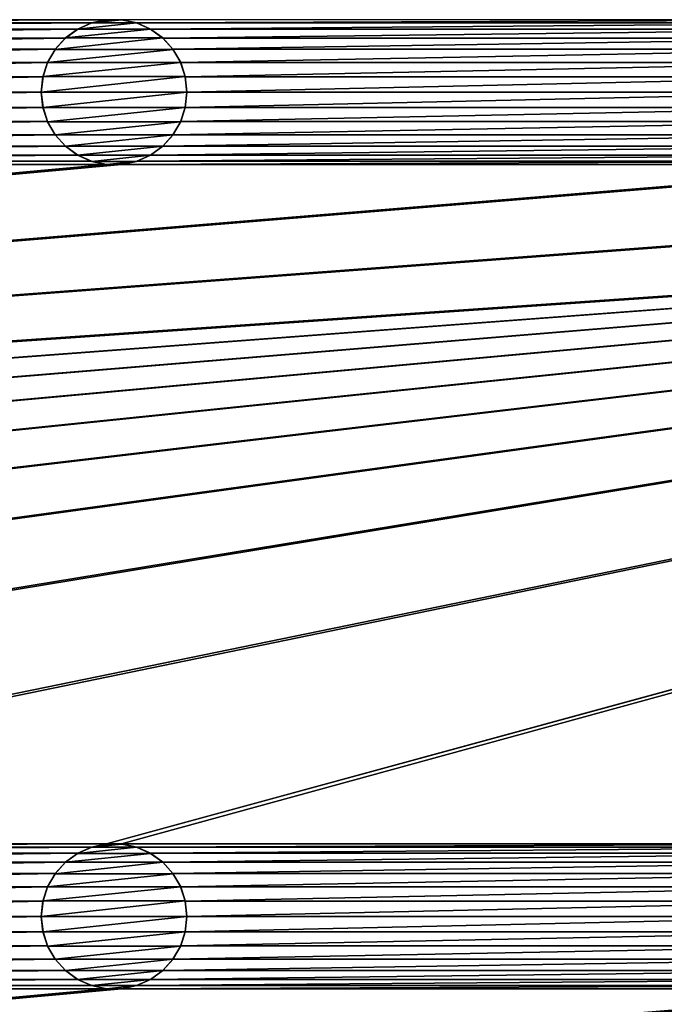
# Model space of a CAD drawing. Header units: metres. Extents: x -200 to 200, y -200 to 200.
# Tile 75 of 88: x 82 to 104, y 25 to 59. Entities that reach past the tile are written whole.
import ezdxf

# ---------------------------------------------------------------- set-up
doc = ezdxf.new("R2010")
doc.units = ezdxf.units.M
doc.layers.add('solid_P34200', color=7, linetype='CONTINUOUS')

msp = doc.modelspace()

# ---------------------------------------------------------------- linework, layer by layer
at = {"layer": 'solid_P34200'}
for points in [[(181, 159), (8.64688, 12.25524), (-181, 159)], [(181, 159), (10.240819, 10.959723), (8.64688, 12.25524)], [(181, 159), (181, -159), (10.240819, 10.959723)], [(56.858921, 59.085712, 5), (57.374687, 58.976353, 5), (84.641083, 59.085712, 5)], [(57.374687, 58.976353, 5), (84.125313, 58.976353, 5), (84.641083, 59.085712, 5)], [(57.374687, 58.976353, 5), (57.847816, 58.765068, 5), (84.125313, 58.976353, 5)], [(57.847816, 58.765068, 5), (83.652184, 58.765068, 5), (84.125313, 58.976353, 5)], [(83.648468, 58.762047, 7.5), (84.131226, 58.977859, 7.5), (83.652184, 58.765068, 5)], [(83.648468, 58.762047, 7.5), (86.151535, 58.762047, 7.5), (85.668777, 58.977859, 7.5)], [(83.648468, 58.762047, 7.5), (85.668777, 58.977859, 7.5), (84.131226, 58.977859, 7.5)], [(84.131226, 58.977859, 7.5), (84.125313, 58.976353, 5), (83.652184, 58.765068, 5)], [(84.635368, 59.084522, 7.5), (84.641083, 59.085712, 5), (84.125313, 58.976353, 5)], [(84.131226, 58.977859, 7.5), (84.635368, 59.084522, 7.5), (84.125313, 58.976353, 5)], [(84.131226, 58.977859, 7.5), (85.668777, 58.977859, 7.5), (85.164635, 59.084522, 7.5)], [(84.131226, 58.977859, 7.5), (85.164635, 59.084522, 7.5), (84.635368, 59.084522, 7.5)], [(84.635368, 59.084522, 7.5), (85.164635, 59.084522, 7.5), (84.641083, 59.085712, 5)], [(85.164635, 59.084522, 7.5), (85.15892, 59.085712, 5), (84.641083, 59.085712, 5)], [(85.15892, 59.085712, 5), (85.67469, 58.976353, 5), (112.941078, 59.085712, 5)], [(85.668777, 58.977859, 7.5), (85.67469, 58.976353, 5), (85.15892, 59.085712, 5)], [(85.164635, 59.084522, 7.5), (85.668777, 58.977859, 7.5), (85.15892, 59.085712, 5)], [(85.668777, 58.977859, 7.5), (86.151535, 58.762047, 7.5), (85.67469, 58.976353, 5)], [(85.67469, 58.976353, 5), (112.425308, 58.976353, 5), (112.941078, 59.085712, 5)], [(85.67469, 58.976353, 5), (86.14782, 58.765068, 5), (112.425308, 58.976353, 5)], [(86.151535, 58.762047, 7.5), (86.14782, 58.765068, 5), (85.67469, 58.976353, 5)], [(86.14782, 58.765068, 5), (111.952179, 58.765068, 5), (112.425308, 58.976353, 5)], [(57.847816, 58.765068, 5), (58.274223, 58.456211, 5), (83.652184, 58.765068, 5)], [(58.274223, 58.456211, 5), (83.225777, 58.456211, 5), (83.652184, 58.765068, 5)], [(83.648468, 58.762047, 7.5), (83.652184, 58.765068, 5), (83.225777, 58.456211, 5)], [(83.229889, 58.459637, 7.5), (83.648468, 58.762047, 7.5), (83.225777, 58.456211, 5)], [(83.229889, 58.459637, 7.5), (86.570114, 58.459637, 7.5), (86.151535, 58.762047, 7.5)], [(83.229889, 58.459637, 7.5), (86.151535, 58.762047, 7.5), (83.648468, 58.762047, 7.5)], [(86.14782, 58.765068, 5), (86.574226, 58.456211, 5), (111.952179, 58.765068, 5)], [(86.570114, 58.459637, 7.5), (86.574226, 58.456211, 5), (86.14782, 58.765068, 5)], [(86.151535, 58.762047, 7.5), (86.570114, 58.459637, 7.5), (86.14782, 58.765068, 5)], [(86.574226, 58.456211, 5), (111.525772, 58.456211, 5), (111.952179, 58.765068, 5)], [(58.274223, 58.456211, 5), (58.620796, 58.069714, 5), (83.225777, 58.456211, 5)], [(58.620796, 58.069714, 5), (82.879204, 58.069714, 5), (83.225777, 58.456211, 5)], [(82.87812, 58.066708, 7.5), (83.229889, 58.459637, 7.5), (82.879204, 58.069714, 5)], [(82.87812, 58.066708, 7.5), (86.921883, 58.066708, 7.5), (86.570114, 58.459637, 7.5)], [(82.87812, 58.066708, 7.5), (86.570114, 58.459637, 7.5), (83.229889, 58.459637, 7.5)], [(83.229889, 58.459637, 7.5), (83.225777, 58.456211, 5), (82.879204, 58.069714, 5)], [(86.570114, 58.459637, 7.5), (86.921883, 58.066708, 7.5), (86.574226, 58.456211, 5)], [(86.574226, 58.456211, 5), (86.920792, 58.069714, 5), (111.525772, 58.456211, 5)], [(86.921883, 58.066708, 7.5), (86.920792, 58.069714, 5), (86.574226, 58.456211, 5)], [(86.920792, 58.069714, 5), (111.179207, 58.069714, 5), (111.525772, 58.456211, 5)], [(58.620796, 58.069714, 5), (58.884338, 57.615566, 5), (82.879204, 58.069714, 5)], [(58.884338, 57.615566, 5), (82.615662, 57.615566, 5), (82.879204, 58.069714, 5)], [(82.87812, 58.066708, 7.5), (82.879204, 58.069714, 5), (82.615662, 57.615566, 5)], [(82.617195, 57.61908, 7.5), (82.87812, 58.066708, 7.5), (82.615662, 57.615566, 5)], [(82.617195, 57.61908, 7.5), (87.182808, 57.61908, 7.5), (86.921883, 58.066708, 7.5)], [(82.617195, 57.61908, 7.5), (86.921883, 58.066708, 7.5), (82.87812, 58.066708, 7.5)], [(86.920792, 58.069714, 5), (87.184341, 57.615566, 5), (111.179207, 58.069714, 5)], [(87.182808, 57.61908, 7.5), (87.184341, 57.615566, 5), (86.920792, 58.069714, 5)], [(86.921883, 58.066708, 7.5), (87.182808, 57.61908, 7.5), (86.920792, 58.069714, 5)], [(87.184341, 57.615566, 5), (110.915665, 57.615566, 5), (111.179207, 58.069714, 5)], [(58.884338, 57.615566, 5), (59.042263, 57.128368, 5), (82.615662, 57.615566, 5)], [(59.042263, 57.128368, 5), (82.457733, 57.128368, 5), (82.615662, 57.615566, 5)], [(82.617195, 57.61908, 7.5), (82.615662, 57.615566, 5), (82.457733, 57.128368, 5)], [(82.460022, 57.132935, 7.5), (82.617195, 57.61908, 7.5), (82.457733, 57.128368, 5)], [(82.460022, 57.132935, 7.5), (87.339981, 57.132935, 7.5), (87.182808, 57.61908, 7.5)], [(82.460022, 57.132935, 7.5), (87.182808, 57.61908, 7.5), (82.617195, 57.61908, 7.5)], [(87.182808, 57.61908, 7.5), (87.339981, 57.132935, 7.5), (87.184341, 57.615566, 5)], [(87.184341, 57.615566, 5), (87.342262, 57.128368, 5), (110.915665, 57.615566, 5)], [(87.339981, 57.132935, 7.5), (87.342262, 57.128368, 5), (87.184341, 57.615566, 5)], [(87.342262, 57.128368, 5), (110.757736, 57.128368, 5), (110.915665, 57.615566, 5)], [(59.042263, 57.128368, 5), (59.099998, 56.599998, 5), (82.457733, 57.128368, 5)], [(59.099998, 56.599998, 5), (82.400002, 56.599998, 5), (82.457733, 57.128368, 5)], [(82.460022, 57.132935, 7.5), (82.457733, 57.128368, 5), (82.400002, 56.599998, 5)], [(82.400002, 56.599998, 7.5), (82.460022, 57.132935, 7.5), (82.400002, 56.599998, 5)], [(82.400002, 56.599998, 7.5), (87.400002, 56.599998, 7.5), (87.339981, 57.132935, 7.5)], [(82.400002, 56.599998, 7.5), (87.339981, 57.132935, 7.5), (82.460022, 57.132935, 7.5)], [(87.339981, 57.132935, 7.5), (87.400002, 56.599998, 7.5), (87.342262, 57.128368, 5)], [(87.342262, 57.128368, 5), (87.400002, 56.599998, 5), (110.757736, 57.128368, 5)], [(87.400002, 56.599998, 7.5), (87.400002, 56.599998, 5), (87.342262, 57.128368, 5)], [(87.400002, 56.599998, 5), (110.699997, 56.599998, 5), (110.757736, 57.128368, 5)], [(59.042263, 56.071629, 5), (82.457733, 56.071629, 5), (82.400002, 56.599998, 5)], [(59.099998, 56.599998, 5), (59.042263, 56.071629, 5), (82.400002, 56.599998, 5)], [(82.400002, 56.599998, 7.5), (82.400002, 56.599998, 5), (82.457733, 56.071629, 5)], [(82.460022, 56.067066, 7.5), (82.400002, 56.599998, 7.5), (82.457733, 56.071629, 5)], [(82.460022, 56.067066, 7.5), (87.400002, 56.599998, 7.5), (82.400002, 56.599998, 7.5)], [(87.339981, 56.067066, 7.5), (87.400002, 56.599998, 7.5), (82.460022, 56.067066, 7.5)], [(87.339981, 56.067066, 7.5), (87.342262, 56.071629, 5), (87.400002, 56.599998, 5)], [(87.339981, 56.067066, 7.5), (87.400002, 56.599998, 5), (87.400002, 56.599998, 7.5)], [(87.342262, 56.071629, 5), (110.757736, 56.071629, 5), (110.699997, 56.599998, 5)], [(87.400002, 56.599998, 5), (87.342262, 56.071629, 5), (110.699997, 56.599998, 5)], [(58.884338, 55.584435, 5), (82.615662, 55.584435, 5), (82.457733, 56.071629, 5)], [(59.042263, 56.071629, 5), (58.884338, 55.584435, 5), (82.457733, 56.071629, 5)], [(82.460022, 56.067066, 7.5), (82.457733, 56.071629, 5), (82.615662, 55.584435, 5)], [(82.617195, 55.580921, 7.5), (82.460022, 56.067066, 7.5), (82.615662, 55.584435, 5)], [(87.339981, 56.067066, 7.5), (82.460022, 56.067066, 7.5), (82.617195, 55.580921, 7.5)], [(87.339981, 56.067066, 7.5), (82.617195, 55.580921, 7.5), (87.182808, 55.580921, 7.5)], [(87.182808, 55.580921, 7.5), (87.184341, 55.584435, 5), (87.342262, 56.071629, 5)], [(87.339981, 56.067066, 7.5), (87.182808, 55.580921, 7.5), (87.342262, 56.071629, 5)], [(87.184341, 55.584435, 5), (110.915665, 55.584435, 5), (110.757736, 56.071629, 5)], [(87.342262, 56.071629, 5), (87.184341, 55.584435, 5), (110.757736, 56.071629, 5)], [(58.620796, 55.130287, 5), (82.879204, 55.130287, 5), (82.615662, 55.584435, 5)], [(58.884338, 55.584435, 5), (58.620796, 55.130287, 5), (82.615662, 55.584435, 5)], [(82.617195, 55.580921, 7.5), (82.615662, 55.584435, 5), (82.879204, 55.130287, 5)], [(82.87812, 55.133293, 7.5), (82.617195, 55.580921, 7.5), (82.879204, 55.130287, 5)], [(87.182808, 55.580921, 7.5), (82.617195, 55.580921, 7.5), (82.87812, 55.133293, 7.5)], [(87.182808, 55.580921, 7.5), (82.87812, 55.133293, 7.5), (86.921883, 55.133293, 7.5)], [(86.920792, 55.130287, 5), (111.179207, 55.130287, 5), (110.915665, 55.584435, 5)], [(87.184341, 55.584435, 5), (86.920792, 55.130287, 5), (110.915665, 55.584435, 5)], [(86.921883, 55.133293, 7.5), (86.920792, 55.130287, 5), (87.184341, 55.584435, 5)], [(87.182808, 55.580921, 7.5), (86.921883, 55.133293, 7.5), (87.184341, 55.584435, 5)], [(58.274223, 54.74379, 5), (83.225777, 54.74379, 5), (82.879204, 55.130287, 5)], [(58.620796, 55.130287, 5), (58.274223, 54.74379, 5), (82.879204, 55.130287, 5)], [(82.87812, 55.133293, 7.5), (82.879204, 55.130287, 5), (83.225777, 54.74379, 5)], [(83.229889, 54.740364, 7.5), (82.87812, 55.133293, 7.5), (83.225777, 54.74379, 5)], [(86.921883, 55.133293, 7.5), (82.87812, 55.133293, 7.5), (83.229889, 54.740364, 7.5)], [(86.921883, 55.133293, 7.5), (83.229889, 54.740364, 7.5), (86.570114, 54.740364, 7.5)], [(86.921883, 55.133293, 7.5), (86.570114, 54.740364, 7.5), (86.920792, 55.130287, 5)], [(86.570114, 54.740364, 7.5), (86.574226, 54.74379, 5), (86.920792, 55.130287, 5)], [(86.574226, 54.74379, 5), (111.525772, 54.74379, 5), (111.179207, 55.130287, 5)], [(86.920792, 55.130287, 5), (86.574226, 54.74379, 5), (111.179207, 55.130287, 5)], [(57.374687, 54.223648, 5), (84.125313, 54.223648, 5), (83.652184, 54.434929, 5)], [(57.847816, 54.434929, 5), (57.374687, 54.223648, 5), (83.652184, 54.434929, 5)], [(57.847816, 54.434929, 5), (83.652184, 54.434929, 5), (83.225777, 54.74379, 5)], [(58.274223, 54.74379, 5), (57.847816, 54.434929, 5), (83.225777, 54.74379, 5)], [(83.229889, 54.740364, 7.5), (83.225777, 54.74379, 5), (83.652184, 54.434929, 5)], [(83.648468, 54.437954, 7.5), (83.229889, 54.740364, 7.5), (83.652184, 54.434929, 5)], [(86.570114, 54.740364, 7.5), (83.229889, 54.740364, 7.5), (83.648468, 54.437954, 7.5)], [(86.570114, 54.740364, 7.5), (83.648468, 54.437954, 7.5), (86.151535, 54.437954, 7.5)], [(83.648468, 54.437954, 7.5), (83.652184, 54.434929, 5), (84.125313, 54.223648, 5)], [(84.131226, 54.222137, 7.5), (83.648468, 54.437954, 7.5), (84.125313, 54.223648, 5)], [(86.151535, 54.437954, 7.5), (83.648468, 54.437954, 7.5), (84.131226, 54.222137, 7.5)], [(86.151535, 54.437954, 7.5), (84.131226, 54.222137, 7.5), (85.668777, 54.222137, 7.5)], [(86.151535, 54.437954, 7.5), (85.668777, 54.222137, 7.5), (86.14782, 54.434929, 5)], [(85.668777, 54.222137, 7.5), (85.67469, 54.223648, 5), (86.14782, 54.434929, 5)], [(85.67469, 54.223648, 5), (112.425308, 54.223648, 5), (111.952179, 54.434929, 5)], [(86.14782, 54.434929, 5), (85.67469, 54.223648, 5), (111.952179, 54.434929, 5)], [(86.14782, 54.434929, 5), (111.952179, 54.434929, 5), (111.525772, 54.74379, 5)], [(86.574226, 54.74379, 5), (86.14782, 54.434929, 5), (111.525772, 54.74379, 5)], [(86.151535, 54.437954, 7.5), (86.14782, 54.434929, 5), (86.574226, 54.74379, 5)], [(86.570114, 54.740364, 7.5), (86.151535, 54.437954, 7.5), (86.574226, 54.74379, 5)], [(170.058914, 54.114288, 5), (-170.058914, 30.785711, 5), (-169.541077, 30.785711, 5)], [(170.058914, 54.114288, 5), (169.541077, 54.114288, 5), (-170.058914, 30.785711, 5)], [(141.758926, 54.114288, 5), (-170.058914, 30.785711, 5), (169.541077, 54.114288, 5)], [(141.758926, 54.114288, 5), (141.241074, 54.114288, 5), (-170.058914, 30.785711, 5)], [(113.458923, 54.114288, 5), (-170.058914, 30.785711, 5), (141.241074, 54.114288, 5)], [(113.458923, 54.114288, 5), (112.941078, 54.114288, 5), (-170.058914, 30.785711, 5)], [(85.15892, 54.114288, 5), (-170.058914, 30.785711, 5), (112.941078, 54.114288, 5)], [(85.15892, 54.114288, 5), (84.641083, 54.114288, 5), (-170.058914, 30.785711, 5)], [(56.858921, 54.114288, 5), (-170.058914, 30.785711, 5), (84.641083, 54.114288, 5)], [(170.058914, 54.114288, 5), (-169.541077, 30.785711, 5), (-141.758926, 30.785711, 5)], [(170.058914, 54.114288, 5), (-141.758926, 30.785711, 5), (-141.241074, 30.785711, 5)], [(170.058914, 54.114288, 5), (-141.241074, 30.785711, 5), (-113.458923, 30.785711, 5)], [(170.058914, 54.114288, 5), (-113.458923, 30.785711, 5), (-112.941078, 30.785711, 5)], [(170.058914, 54.114288, 5), (-112.941078, 30.785711, 5), (-85.15892, 30.785711, 5)], [(170.058914, 54.114288, 5), (-85.15892, 30.785711, 5), (-84.641083, 30.785711, 5)], [(170.058914, 54.114288, 5), (-84.641083, 30.785711, 5), (-56.858921, 30.785711, 5)], [(170.058914, 54.114288, 5), (-56.858921, 30.785711, 5), (-56.34108, 30.785711, 5)], [(170.058914, 54.114288, 5), (-56.34108, 30.785711, 5), (-28.55892, 30.785711, 5)], [(170.058914, 54.114288, 5), (-28.55892, 30.785711, 5), (-28.04108, 30.785711, 5)], [(170.058914, 54.114288, 5), (-28.04108, 30.785711, 5), (-0.25892, 30.785711, 5)], [(170.058914, 54.114288, 5), (-0.25892, 30.785711, 5), (0.25892, 30.785711, 5)], [(28.04108, 30.785711, 5), (170.058914, 54.114288, 5), (0.25892, 30.785711, 5)], [(28.04108, 30.785711, 5), (28.55892, 30.785711, 5), (170.058914, 54.114288, 5)], [(28.55892, 30.785711, 5), (56.34108, 30.785711, 5), (170.058914, 54.114288, 5)], [(56.34108, 30.785711, 5), (56.858921, 30.785711, 5), (170.058914, 54.114288, 5)], [(56.858921, 54.114288, 5), (84.641083, 54.114288, 5), (84.125313, 54.223648, 5)], [(57.374687, 54.223648, 5), (56.858921, 54.114288, 5), (84.125313, 54.223648, 5)], [(56.858921, 30.785711, 5), (84.641083, 30.785711, 5), (170.058914, 54.114288, 5)], [(84.131226, 54.222137, 7.5), (84.125313, 54.223648, 5), (84.641083, 54.114288, 5)], [(84.635368, 54.115479, 7.5), (84.131226, 54.222137, 7.5), (84.641083, 54.114288, 5)], [(85.668777, 54.222137, 7.5), (84.131226, 54.222137, 7.5), (84.635368, 54.115479, 7.5)], [(85.668777, 54.222137, 7.5), (84.635368, 54.115479, 7.5), (85.164635, 54.115479, 7.5)], [(84.635368, 54.115479, 7.5), (84.641083, 54.114288, 5), (85.15892, 54.114288, 5)], [(85.164635, 54.115479, 7.5), (84.635368, 54.115479, 7.5), (85.15892, 54.114288, 5)], [(84.641083, 30.785711, 5), (170.574692, 54.223648, 5), (170.058914, 54.114288, 5)], [(84.641083, 30.785711, 5), (85.15892, 30.785711, 5), (170.574692, 54.223648, 5)], [(85.15892, 30.785711, 5), (112.941078, 30.785711, 5), (170.574692, 54.223648, 5)], [(85.15892, 54.114288, 5), (112.941078, 54.114288, 5), (112.425308, 54.223648, 5)], [(85.67469, 54.223648, 5), (85.15892, 54.114288, 5), (112.425308, 54.223648, 5)], [(85.164635, 54.115479, 7.5), (85.15892, 54.114288, 5), (85.67469, 54.223648, 5)], [(85.668777, 54.222137, 7.5), (85.164635, 54.115479, 7.5), (85.67469, 54.223648, 5)], [(56.858921, 30.785711, 5), (57.374687, 30.676353, 5), (84.641083, 30.785711, 5)], [(57.374687, 30.676353, 5), (84.125313, 30.676353, 5), (84.641083, 30.785711, 5)], [(84.635368, 30.784521, 7.5), (84.641083, 30.785711, 5), (84.125313, 30.676353, 5)], [(84.131226, 30.67786, 7.5), (84.635368, 30.784521, 7.5), (84.125313, 30.676353, 5)], [(84.131226, 30.67786, 7.5), (85.668777, 30.67786, 7.5), (85.164635, 30.784521, 7.5)], [(84.131226, 30.67786, 7.5), (85.164635, 30.784521, 7.5), (84.635368, 30.784521, 7.5)], [(84.635368, 30.784521, 7.5), (85.164635, 30.784521, 7.5), (84.641083, 30.785711, 5)], [(85.164635, 30.784521, 7.5), (85.15892, 30.785711, 5), (84.641083, 30.785711, 5)], [(85.15892, 30.785711, 5), (85.67469, 30.676353, 5), (112.941078, 30.785711, 5)], [(85.668777, 30.67786, 7.5), (85.67469, 30.676353, 5), (85.15892, 30.785711, 5)], [(85.164635, 30.784521, 7.5), (85.668777, 30.67786, 7.5), (85.15892, 30.785711, 5)], [(85.67469, 30.676353, 5), (112.425308, 30.676353, 5), (112.941078, 30.785711, 5)], [(57.374687, 30.676353, 5), (57.847816, 30.465069, 5), (84.125313, 30.676353, 5)], [(57.847816, 30.465069, 5), (83.652184, 30.465069, 5), (84.125313, 30.676353, 5)], [(57.847816, 30.465069, 5), (58.274223, 30.15621, 5), (83.652184, 30.465069, 5)], [(58.274223, 30.15621, 5), (83.225777, 30.15621, 5), (83.652184, 30.465069, 5)], [(83.648468, 30.462048, 7.5), (83.652184, 30.465069, 5), (83.225777, 30.15621, 5)], [(83.229889, 30.159636, 7.5), (83.648468, 30.462048, 7.5), (83.225777, 30.15621, 5)], [(83.229889, 30.159636, 7.5), (86.570114, 30.159636, 7.5), (86.151535, 30.462048, 7.5)], [(83.229889, 30.159636, 7.5), (86.151535, 30.462048, 7.5), (83.648468, 30.462048, 7.5)], [(83.648468, 30.462048, 7.5), (84.131226, 30.67786, 7.5), (83.652184, 30.465069, 5)], [(83.648468, 30.462048, 7.5), (86.151535, 30.462048, 7.5), (85.668777, 30.67786, 7.5)], [(83.648468, 30.462048, 7.5), (85.668777, 30.67786, 7.5), (84.131226, 30.67786, 7.5)], [(84.131226, 30.67786, 7.5), (84.125313, 30.676353, 5), (83.652184, 30.465069, 5)], [(85.668777, 30.67786, 7.5), (86.151535, 30.462048, 7.5), (85.67469, 30.676353, 5)], [(85.67469, 30.676353, 5), (86.14782, 30.465069, 5), (112.425308, 30.676353, 5)], [(86.151535, 30.462048, 7.5), (86.14782, 30.465069, 5), (85.67469, 30.676353, 5)], [(86.14782, 30.465069, 5), (111.952179, 30.465069, 5), (112.425308, 30.676353, 5)], [(86.14782, 30.465069, 5), (86.574226, 30.15621, 5), (111.952179, 30.465069, 5)], [(86.570114, 30.159636, 7.5), (86.574226, 30.15621, 5), (86.14782, 30.465069, 5)], [(86.151535, 30.462048, 7.5), (86.570114, 30.159636, 7.5), (86.14782, 30.465069, 5)], [(86.574226, 30.15621, 5), (111.525772, 30.15621, 5), (111.952179, 30.465069, 5)], [(58.274223, 30.15621, 5), (58.620796, 29.769712, 5), (83.225777, 30.15621, 5)], [(58.620796, 29.769712, 5), (82.879204, 29.769712, 5), (83.225777, 30.15621, 5)], [(82.87812, 29.766708, 7.5), (83.229889, 30.159636, 7.5), (82.879204, 29.769712, 5)], [(82.87812, 29.766708, 7.5), (86.921883, 29.766708, 7.5), (86.570114, 30.159636, 7.5)], [(82.87812, 29.766708, 7.5), (86.570114, 30.159636, 7.5), (83.229889, 30.159636, 7.5)], [(83.229889, 30.159636, 7.5), (83.225777, 30.15621, 5), (82.879204, 29.769712, 5)], [(86.570114, 30.159636, 7.5), (86.921883, 29.766708, 7.5), (86.574226, 30.15621, 5)], [(86.574226, 30.15621, 5), (86.920792, 29.769712, 5), (111.525772, 30.15621, 5)], [(86.921883, 29.766708, 7.5), (86.920792, 29.769712, 5), (86.574226, 30.15621, 5)], [(86.920792, 29.769712, 5), (111.179207, 29.769712, 5), (111.525772, 30.15621, 5)], [(58.620796, 29.769712, 5), (58.884338, 29.315567, 5), (82.879204, 29.769712, 5)], [(58.884338, 29.315567, 5), (82.615662, 29.315567, 5), (82.879204, 29.769712, 5)], [(82.87812, 29.766708, 7.5), (82.879204, 29.769712, 5), (82.615662, 29.315567, 5)], [(82.617195, 29.319078, 7.5), (82.87812, 29.766708, 7.5), (82.615662, 29.315567, 5)], [(82.617195, 29.319078, 7.5), (87.182808, 29.319078, 7.5), (86.921883, 29.766708, 7.5)], [(82.617195, 29.319078, 7.5), (86.921883, 29.766708, 7.5), (82.87812, 29.766708, 7.5)], [(86.920792, 29.769712, 5), (87.184341, 29.315567, 5), (111.179207, 29.769712, 5)], [(87.182808, 29.319078, 7.5), (87.184341, 29.315567, 5), (86.920792, 29.769712, 5)], [(86.921883, 29.766708, 7.5), (87.182808, 29.319078, 7.5), (86.920792, 29.769712, 5)], [(87.184341, 29.315567, 5), (110.915665, 29.315567, 5), (111.179207, 29.769712, 5)], [(58.884338, 29.315567, 5), (59.042263, 28.828369, 5), (82.615662, 29.315567, 5)], [(59.042263, 28.828369, 5), (82.457733, 28.828369, 5), (82.615662, 29.315567, 5)], [(82.617195, 29.319078, 7.5), (82.615662, 29.315567, 5), (82.457733, 28.828369, 5)], [(82.460022, 28.832933, 7.5), (82.617195, 29.319078, 7.5), (82.457733, 28.828369, 5)], [(82.460022, 28.832933, 7.5), (87.339981, 28.832933, 7.5), (87.182808, 29.319078, 7.5)], [(82.460022, 28.832933, 7.5), (87.182808, 29.319078, 7.5), (82.617195, 29.319078, 7.5)], [(87.182808, 29.319078, 7.5), (87.339981, 28.832933, 7.5), (87.184341, 29.315567, 5)], [(87.184341, 29.315567, 5), (87.342262, 28.828369, 5), (110.915665, 29.315567, 5)], [(87.339981, 28.832933, 7.5), (87.342262, 28.828369, 5), (87.184341, 29.315567, 5)], [(87.342262, 28.828369, 5), (110.757736, 28.828369, 5), (110.915665, 29.315567, 5)], [(59.042263, 28.828369, 5), (59.099998, 28.299999, 5), (82.457733, 28.828369, 5)], [(59.099998, 28.299999, 5), (82.400002, 28.299999, 5), (82.457733, 28.828369, 5)], [(82.460022, 28.832933, 7.5), (82.457733, 28.828369, 5), (82.400002, 28.299999, 5)], [(82.400002, 28.299999, 7.5), (82.460022, 28.832933, 7.5), (82.400002, 28.299999, 5)], [(82.400002, 28.299999, 7.5), (87.400002, 28.299999, 7.5), (87.339981, 28.832933, 7.5)], [(82.400002, 28.299999, 7.5), (87.339981, 28.832933, 7.5), (82.460022, 28.832933, 7.5)], [(87.339981, 28.832933, 7.5), (87.400002, 28.299999, 7.5), (87.342262, 28.828369, 5)], [(87.342262, 28.828369, 5), (87.400002, 28.299999, 5), (110.757736, 28.828369, 5)], [(87.400002, 28.299999, 7.5), (87.400002, 28.299999, 5), (87.342262, 28.828369, 5)], [(87.400002, 28.299999, 5), (110.699997, 28.299999, 5), (110.757736, 28.828369, 5)], [(59.042263, 27.771629, 5), (82.457733, 27.771629, 5), (82.400002, 28.299999, 5)], [(59.099998, 28.299999, 5), (59.042263, 27.771629, 5), (82.400002, 28.299999, 5)], [(82.400002, 28.299999, 7.5), (82.400002, 28.299999, 5), (82.457733, 27.771629, 5)], [(82.460022, 27.767067, 7.5), (82.400002, 28.299999, 7.5), (82.457733, 27.771629, 5)], [(82.460022, 27.767067, 7.5), (87.400002, 28.299999, 7.5), (82.400002, 28.299999, 7.5)], [(87.339981, 27.767067, 7.5), (87.400002, 28.299999, 7.5), (82.460022, 27.767067, 7.5)], [(87.339981, 27.767067, 7.5), (87.342262, 27.771629, 5), (87.400002, 28.299999, 5)], [(87.339981, 27.767067, 7.5), (87.400002, 28.299999, 5), (87.400002, 28.299999, 7.5)], [(87.342262, 27.771629, 5), (110.757736, 27.771629, 5), (110.699997, 28.299999, 5)], [(87.400002, 28.299999, 5), (87.342262, 27.771629, 5), (110.699997, 28.299999, 5)], [(58.884338, 27.284433, 5), (82.615662, 27.284433, 5), (82.457733, 27.771629, 5)], [(59.042263, 27.771629, 5), (58.884338, 27.284433, 5), (82.457733, 27.771629, 5)], [(82.460022, 27.767067, 7.5), (82.457733, 27.771629, 5), (82.615662, 27.284433, 5)], [(82.617195, 27.28092, 7.5), (82.460022, 27.767067, 7.5), (82.615662, 27.284433, 5)], [(87.339981, 27.767067, 7.5), (82.460022, 27.767067, 7.5), (82.617195, 27.28092, 7.5)], [(87.339981, 27.767067, 7.5), (82.617195, 27.28092, 7.5), (87.182808, 27.28092, 7.5)], [(87.182808, 27.28092, 7.5), (87.184341, 27.284433, 5), (87.342262, 27.771629, 5)], [(87.339981, 27.767067, 7.5), (87.182808, 27.28092, 7.5), (87.342262, 27.771629, 5)], [(87.184341, 27.284433, 5), (110.915665, 27.284433, 5), (110.757736, 27.771629, 5)], [(87.342262, 27.771629, 5), (87.184341, 27.284433, 5), (110.757736, 27.771629, 5)], [(58.620796, 26.830288, 5), (82.879204, 26.830288, 5), (82.615662, 27.284433, 5)], [(58.884338, 27.284433, 5), (58.620796, 26.830288, 5), (82.615662, 27.284433, 5)], [(82.617195, 27.28092, 7.5), (82.615662, 27.284433, 5), (82.879204, 26.830288, 5)], [(82.87812, 26.833292, 7.5), (82.617195, 27.28092, 7.5), (82.879204, 26.830288, 5)], [(87.182808, 27.28092, 7.5), (82.617195, 27.28092, 7.5), (82.87812, 26.833292, 7.5)], [(87.182808, 27.28092, 7.5), (82.87812, 26.833292, 7.5), (86.921883, 26.833292, 7.5)], [(86.920792, 26.830288, 5), (111.179207, 26.830288, 5), (110.915665, 27.284433, 5)], [(87.184341, 27.284433, 5), (86.920792, 26.830288, 5), (110.915665, 27.284433, 5)], [(86.921883, 26.833292, 7.5), (86.920792, 26.830288, 5), (87.184341, 27.284433, 5)], [(87.182808, 27.28092, 7.5), (86.921883, 26.833292, 7.5), (87.184341, 27.284433, 5)], [(58.274223, 26.44379, 5), (83.225777, 26.44379, 5), (82.879204, 26.830288, 5)], [(58.620796, 26.830288, 5), (58.274223, 26.44379, 5), (82.879204, 26.830288, 5)], [(82.87812, 26.833292, 7.5), (82.879204, 26.830288, 5), (83.225777, 26.44379, 5)], [(83.229889, 26.440363, 7.5), (82.87812, 26.833292, 7.5), (83.225777, 26.44379, 5)], [(86.921883, 26.833292, 7.5), (82.87812, 26.833292, 7.5), (83.229889, 26.440363, 7.5)], [(86.921883, 26.833292, 7.5), (83.229889, 26.440363, 7.5), (86.570114, 26.440363, 7.5)], [(86.921883, 26.833292, 7.5), (86.570114, 26.440363, 7.5), (86.920792, 26.830288, 5)], [(86.570114, 26.440363, 7.5), (86.574226, 26.44379, 5), (86.920792, 26.830288, 5)], [(86.574226, 26.44379, 5), (111.525772, 26.44379, 5), (111.179207, 26.830288, 5)], [(86.920792, 26.830288, 5), (86.574226, 26.44379, 5), (111.179207, 26.830288, 5)], [(57.847816, 26.134932, 5), (83.652184, 26.134932, 5), (83.225777, 26.44379, 5)], [(58.274223, 26.44379, 5), (57.847816, 26.134932, 5), (83.225777, 26.44379, 5)], [(83.229889, 26.440363, 7.5), (83.225777, 26.44379, 5), (83.652184, 26.134932, 5)], [(83.648468, 26.137953, 7.5), (83.229889, 26.440363, 7.5), (83.652184, 26.134932, 5)], [(86.570114, 26.440363, 7.5), (83.229889, 26.440363, 7.5), (83.648468, 26.137953, 7.5)], [(86.570114, 26.440363, 7.5), (83.648468, 26.137953, 7.5), (86.151535, 26.137953, 7.5)], [(86.14782, 26.134932, 5), (111.952179, 26.134932, 5), (111.525772, 26.44379, 5)], [(86.574226, 26.44379, 5), (86.14782, 26.134932, 5), (111.525772, 26.44379, 5)], [(86.151535, 26.137953, 7.5), (86.14782, 26.134932, 5), (86.574226, 26.44379, 5)], [(86.570114, 26.440363, 7.5), (86.151535, 26.137953, 7.5), (86.574226, 26.44379, 5)], [(57.374687, 25.923647, 5), (84.125313, 25.923647, 5), (83.652184, 26.134932, 5)], [(57.847816, 26.134932, 5), (57.374687, 25.923647, 5), (83.652184, 26.134932, 5)], [(83.648468, 26.137953, 7.5), (83.652184, 26.134932, 5), (84.125313, 25.923647, 5)], [(84.131226, 25.922138, 7.5), (83.648468, 26.137953, 7.5), (84.125313, 25.923647, 5)], [(86.151535, 26.137953, 7.5), (83.648468, 26.137953, 7.5), (84.131226, 25.922138, 7.5)], [(86.151535, 26.137953, 7.5), (84.131226, 25.922138, 7.5), (85.668777, 25.922138, 7.5)], [(86.151535, 26.137953, 7.5), (85.668777, 25.922138, 7.5), (86.14782, 26.134932, 5)], [(85.668777, 25.922138, 7.5), (85.67469, 25.923647, 5), (86.14782, 26.134932, 5)], [(85.67469, 25.923647, 5), (112.425308, 25.923647, 5), (111.952179, 26.134932, 5)], [(86.14782, 26.134932, 5), (85.67469, 25.923647, 5), (111.952179, 26.134932, 5)], [(170.058914, 25.814287, 5), (-170.058914, 2.485712, 5), (-169.541077, 2.485712, 5)], [(170.058914, 25.814287, 5), (169.541077, 25.814287, 5), (-170.058914, 2.485712, 5)], [(141.758926, 25.814287, 5), (-170.058914, 2.485712, 5), (169.541077, 25.814287, 5)], [(141.758926, 25.814287, 5), (141.241074, 25.814287, 5), (-170.058914, 2.485712, 5)], [(113.458923, 25.814287, 5), (-170.058914, 2.485712, 5), (141.241074, 25.814287, 5)], [(113.458923, 25.814287, 5), (112.941078, 25.814287, 5), (-170.058914, 2.485712, 5)], [(85.15892, 25.814287, 5), (-170.058914, 2.485712, 5), (112.941078, 25.814287, 5)], [(85.15892, 25.814287, 5), (84.641083, 25.814287, 5), (-170.058914, 2.485712, 5)], [(56.858921, 25.814287, 5), (-170.058914, 2.485712, 5), (84.641083, 25.814287, 5)], [(170.058914, 25.814287, 5), (-169.541077, 2.485712, 5), (-141.758926, 2.485712, 5)], [(170.058914, 25.814287, 5), (-141.758926, 2.485712, 5), (-141.241074, 2.485712, 5)], [(170.058914, 25.814287, 5), (-141.241074, 2.485712, 5), (-113.458923, 2.485712, 5)], [(170.058914, 25.814287, 5), (-113.458923, 2.485712, 5), (-112.941078, 2.485712, 5)], [(170.058914, 25.814287, 5), (-112.941078, 2.485712, 5), (-85.15892, 2.485712, 5)], [(170.058914, 25.814287, 5), (-85.15892, 2.485712, 5), (-84.641083, 2.485712, 5)], [(170.058914, 25.814287, 5), (-84.641083, 2.485712, 5), (-56.858921, 2.485712, 5)], [(170.058914, 25.814287, 5), (-56.858921, 2.485712, 5), (-56.34108, 2.485712, 5)], [(170.058914, 25.814287, 5), (-56.34108, 2.485712, 5), (-28.55892, 2.485712, 5)], [(170.058914, 25.814287, 5), (-28.55892, 2.485712, 5), (-28.04108, 2.485712, 5)], [(170.058914, 25.814287, 5), (-28.04108, 2.485712, 5), (-0.25892, 2.485712, 5)], [(170.058914, 25.814287, 5), (-0.25892, 2.485712, 5), (0.25892, 2.485712, 5)], [(28.04108, 2.485712, 5), (170.058914, 25.814287, 5), (0.25892, 2.485712, 5)], [(28.04108, 2.485712, 5), (28.55892, 2.485712, 5), (170.058914, 25.814287, 5)], [(28.55892, 2.485712, 5), (56.34108, 2.485712, 5), (170.058914, 25.814287, 5)], [(56.34108, 2.485712, 5), (56.858921, 2.485712, 5), (170.058914, 25.814287, 5)], [(56.858921, 25.814287, 5), (84.641083, 25.814287, 5), (84.125313, 25.923647, 5)], [(57.374687, 25.923647, 5), (56.858921, 25.814287, 5), (84.125313, 25.923647, 5)], [(56.858921, 2.485712, 5), (84.641083, 2.485712, 5), (170.058914, 25.814287, 5)], [(84.131226, 25.922138, 7.5), (84.125313, 25.923647, 5), (84.641083, 25.814287, 5)], [(84.635368, 25.815479, 7.5), (84.131226, 25.922138, 7.5), (84.641083, 25.814287, 5)], [(85.668777, 25.922138, 7.5), (84.131226, 25.922138, 7.5), (84.635368, 25.815479, 7.5)], [(85.668777, 25.922138, 7.5), (84.635368, 25.815479, 7.5), (85.164635, 25.815479, 7.5)], [(84.635368, 25.815479, 7.5), (84.641083, 25.814287, 5), (85.15892, 25.814287, 5)], [(85.164635, 25.815479, 7.5), (84.635368, 25.815479, 7.5), (85.15892, 25.814287, 5)], [(84.641083, 2.485712, 5), (170.574692, 25.923647, 5), (170.058914, 25.814287, 5)], [(84.641083, 2.485712, 5), (85.15892, 2.485712, 5), (170.574692, 25.923647, 5)], [(85.15892, 2.485712, 5), (112.941078, 2.485712, 5), (170.574692, 25.923647, 5)], [(85.15892, 25.814287, 5), (112.941078, 25.814287, 5), (112.425308, 25.923647, 5)], [(85.67469, 25.923647, 5), (85.15892, 25.814287, 5), (112.425308, 25.923647, 5)], [(85.164635, 25.815479, 7.5), (85.15892, 25.814287, 5), (85.67469, 25.923647, 5)], [(85.668777, 25.922138, 7.5), (85.164635, 25.815479, 7.5), (85.67469, 25.923647, 5)]]:
    msp.add_3dface(points, dxfattribs=at)

doc.saveas('drawing.dxf')
